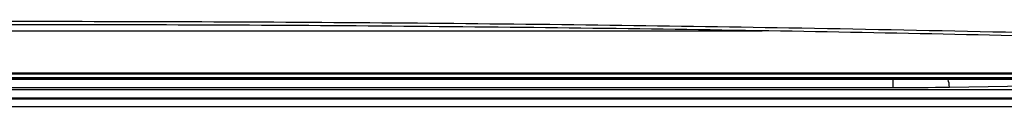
# Model space of a CAD drawing. Header units: millimetres. Extents: x -0.53 to 0.61, y -0.22 to 0.52.
# Tile 16 of 77: x 0.01369 to 0.07559, y 0.02712 to 0.03249. Entities that reach past the tile are written whole.
import ezdxf

# ---------------------------------------------------------------- set-up
doc = ezdxf.new("R2010")
doc.units = ezdxf.units.MM
doc.layers.add('FORMAT', color=7, linetype='Continuous')

msp = doc.modelspace()

# ---------------------------------------------------------------- linework, layer by layer
at = {"layer": 'FORMAT', "color": 7, "linetype": 'Continuous', "lineweight": 25}
for p, q in [((-0.03304, 0.031881), (0.060362, 0.031881)), ((-0.063241, 0.029173), (0.090619, 0.029173)), ((0.090618, 0.029216), (-0.06324, 0.029216)), ((-0.064698, 0.028952), (0.092077, 0.028952)), ((-0.064697, 0.028955), (0.092076, 0.028955)), ((0.083689, 0.028863), (-0.056311, 0.028863)), ((0.083689, 0.028855), (-0.056311, 0.028855)), ((0.082446, 0.028824), (-0.055067, 0.028824)), ((0.068601, 0.028325), (0.068601, 0.028824)), ((-0.049861, 0.028196), (0.077239, 0.028196)), ((-0.041222, 0.028325), (0.068601, 0.028325)), ((0.072136, 0.028351), (0.077207, 0.028439)), ((-0.049861, 0.027681), (0.077239, 0.027681)), ((-0.049861, 0.02765), (0.077239, 0.02765)), ((0.077239, 0.027641), (-0.049861, 0.027641)), ((-0.049861, 0.027615), (0.077239, 0.027615)), ((0.078718, 0.027115), (-0.051338, 0.027115))]:
    msp.add_line(p, q, dxfattribs=at)
for centre, radius, start, end in [((0.070792, 0.028357), 0.0013446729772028, 359.732345, 20.337598), ((0.068817, 0.242997), 0.2146723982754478, 269.942353, 270.886018)]:
    msp.add_arc(centre, radius, start, end, dxfattribs=at)
for points, knots in [([(-0.0601570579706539, 0.0315263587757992), (-0.0567755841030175, 0.0316125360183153), (-0.0500066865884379, 0.0317850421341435), (-0.03879471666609, 0.0320153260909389), (-0.0265398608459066, 0.0322173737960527), (-0.0131996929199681, 0.0323729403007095), (0.000279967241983, 0.0324669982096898), (0.0133409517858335, 0.0324968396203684), (0.0259141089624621, 0.0324700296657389), (0.037987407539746, 0.0323938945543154), (0.0500521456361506, 0.032267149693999), (0.0623707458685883, 0.0320838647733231), (0.0749062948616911, 0.0318447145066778), (0.0833222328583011, 0.0316325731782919), (0.0875359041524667, 0.0315263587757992)], [0, 0, 0, 0, 0.0705151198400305, 0.1411543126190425, 0.2304933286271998, 0.3200844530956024, 0.4104465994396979, 0.5010691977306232, 0.5815030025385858, 0.6621202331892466, 0.7432971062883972, 0.8246627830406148, 0.9122125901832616, 1, 1, 1, 1]), ([(0.08547392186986, 0.0313530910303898), (0.0835610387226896, 0.0314017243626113), (0.0778171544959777, 0.0315477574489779), (0.0681276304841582, 0.0317555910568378), (0.056380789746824, 0.0319585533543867), (0.04453397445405, 0.0321116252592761), (0.0326219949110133, 0.0322154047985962), (0.0206665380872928, 0.0322693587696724), (0.0086952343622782, 0.0322735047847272), (-0.0032647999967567, 0.0322278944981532), (-0.0148392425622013, 0.0321350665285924), (-0.0260080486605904, 0.0320006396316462), (-0.0367863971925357, 0.03182816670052), (-0.0475049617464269, 0.0316168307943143), (-0.0545650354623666, 0.0314410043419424), (-0.058095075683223, 0.031353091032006)], [0, 0, 0, 0, 0.0410545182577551, 0.1232759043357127, 0.2054973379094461, 0.2877178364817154, 0.3699382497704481, 0.452064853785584, 0.5342853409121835, 0.6165056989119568, 0.6986324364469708, 0.773683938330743, 0.8487353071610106, 0.9243675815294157, 1, 1, 1, 1])]:
    msp.add_open_spline(points, degree=3, knots=knots, dxfattribs=at)

doc.saveas('drawing.dxf')
